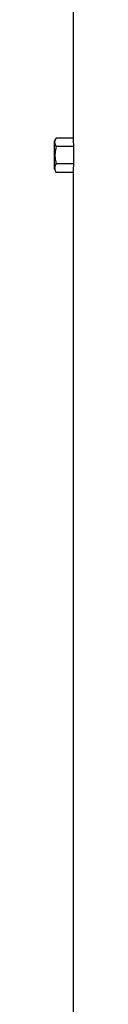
# Model space of a CAD drawing. Header units: millimetres. Extents: x 2283 to 4098, y 766 to 6162.
# Tile 12 of 16: x 2609 to 2633, y 3464 to 4721. Entities that reach past the tile are written whole.
import ezdxf

# ---------------------------------------------------------------- set-up
doc = ezdxf.new("R2010")
doc.units = ezdxf.units.MM
doc.header["$LTSCALE"] = 2

msp = doc.modelspace()

# ---------------------------------------------------------------- linework, layer by layer
at = {"color": 7, "linetype": 'Continuous', "lineweight": 25}
for p, q in [((2633.1, 4747.9), (2633.1, 4569.8)), ((2611.4, 4569.8), (2609.1, 4565.9)), ((2609.1, 4529.9), (2609.1, 4565.9)), ((2633.1, 4569.8), (2611.4, 4569.8)), ((2633.4, 4558.8), (2611.4, 4558.8)), ((2633.4, 4558.8), (2633.4, 4536.9)), ((2609.1, 4529.9), (2611.4, 4525.9)), ((2633.4, 4536.9), (2611.4, 4536.9)), ((2633.1, 4525.9), (2611.4, 4525.9)), ((2633.1, 4525.9), (2633.1, 2297.9))]:
    msp.add_line(p, q, dxfattribs=at)
for centre, start_param, end_param in [((3321.1, 4569.8), 3.141593, 3.169212), ((3321.1, 4525.9), 3.113973, 3.141593)]:
    msp.add_ellipse(centre, major_axis=(688, 0), ratio=0.57735, start_param=start_param, end_param=end_param, dxfattribs=at)
for points, knots in [([(2611.4, 4558.8), (2610.9, 4559.7), (2610.5, 4560.6), (2609.9, 4562.4), (2609.7, 4563.4), (2609.7, 4564.8), (2609.8, 4565.2), (2609.9, 4566.2), (2610, 4566.6), (2610.5, 4568), (2610.9, 4568.9), (2611.4, 4569.8)], [0, 0, 0, 0, 0.25, 0.25, 0.5, 0.5, 0.625, 0.625, 0.75, 0.75, 1, 1, 1, 1]), ([(2611.4, 4558.8), (2610.9, 4557), (2610.5, 4555.2), (2609.9, 4551.6), (2609.7, 4549.7), (2609.7, 4546), (2609.9, 4544.1), (2610.5, 4540.5), (2610.9, 4538.7), (2611.4, 4536.9)], [0, 0, 0, 0, 0.25, 0.25, 0.5, 0.5, 0.75, 0.75, 1, 1, 1, 1]), ([(2611.4, 4525.9), (2610.9, 4526.8), (2610.5, 4527.7), (2609.9, 4529.5), (2609.7, 4530.5), (2609.7, 4531.9), (2609.8, 4532.3), (2609.9, 4533.3), (2610, 4533.7), (2610.5, 4535.1), (2610.9, 4536), (2611.4, 4536.9)], [0, 0, 0, 0, 0.25, 0.25, 0.5, 0.5, 0.625, 0.625, 0.75, 0.75, 1, 1, 1, 1])]:
    msp.add_open_spline(points, degree=3, knots=knots, dxfattribs=at)

doc.saveas('drawing.dxf')
